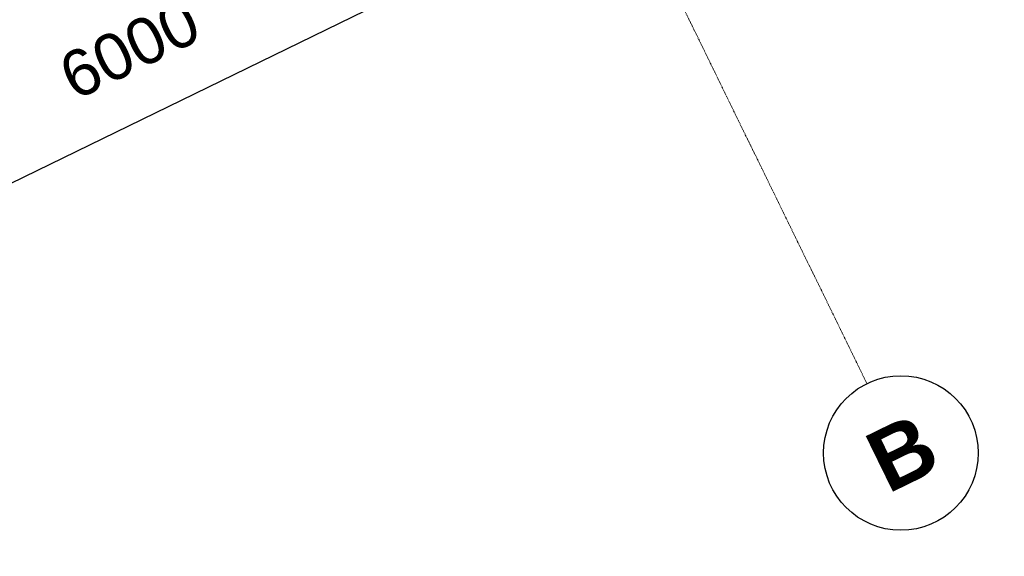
# Model space of a CAD drawing. Header units: millimetres. Extents: x -1662057 to -197461, y -941126 to 63888.
# Tile 128 of 209: x -1591747 to -1586018, y -345008 to -341883. Entities that reach past the tile are written whole.
import ezdxf

# ---------------------------------------------------------------- set-up
doc = ezdxf.new("R2010")
doc.units = ezdxf.units.MM
doc.linetypes.add('Grid Line', pattern=[22.225, 12.7, -3.175, 3.175, -3.175])
doc.layers.get('0').update_dxf_attribs({"linetype": 'CONTINUOUS'})
doc.layers.get('Defpoints').update_dxf_attribs({"linetype": 'CONTINUOUS'})
for name, color, linetype, lineweight in [('A-ANNO-DIMS', 211, 'CONTINUOUS', 9), ('S-GRID', 1, 'CONTINUOUS', 9), ('S-GRID-IDEN', 1, 'CONTINUOUS', 25)]:
    doc.layers.add(name, color=color, linetype=linetype, lineweight=lineweight)
doc.styles.add('ARIAL', font='arialbd.ttf')
doc.styles.add('Arial_2', font='arial.ttf', dxfattribs={"height": 270})
doc.dimstyles.new('Arrow_-_2_5mm_Arial', dxfattribs={"dimscale": 304.8, "dimtxt": 275.470038, "dimasz": 0.984252, "dimexe": 1.181102, "dimexo": 0.738189, "dimgap": 0.86122, "dimtad": 1, "dimdec": 0, "dimrnd": 5, "dimzin": 0, "dimdsep": 46, "dimtxsty": 'Arial_2', "dimblk1": 'OBLIQUE', "dimblk2": 'OBLIQUE', "dimsah": 1, "dimcen": 0.09, "dimazin": 0, "dimtfac": 1, "dimtdec": 4, "dimtix": 1, "dimtmove": 0, "dimatfit": 3, "dimfxl": 1, "dimtvp": 1, "dimtfill": 1, "dimtolj": 1, "dimtzin": 0, "dimarcsym": 2})

# ---------------------------------------------------------------- blocks, each defined once
blk = doc.blocks.new('Grid - Ass 4_0mm-197408-Pirmā stāva plāns uz atzīmes 0_000 M1-150')
at = {"layer": 'S-GRID-IDEN'}
blk.add_circle((0, 0), 3, dxfattribs=at)
blk = doc.blocks.new('_OBLIQUE')
at = {"color": 0, "linetype": 'ByBlock'}
blk.add_line((-0.5, -0.5), (0.5, 0.5), dxfattribs=at)
blk = doc.blocks.new('*D1376')
at = {"layer": 'A-ANNO-DIMS', "color": 0, "lineweight": -2, "transparency": 16777216}
for p, q in [((-1593627.7, -343729), (-1588236.1, -341096.4)), ((-1588230.4, -341107.9), (-1588078.1, -341419.9)), ((-1593622, -343740.5), (-1593469.7, -344052.5))]:
    blk.add_line(p, q, dxfattribs=at)
at = {"layer": 'Defpoints', "color": 0, "transparency": 16777216}
for p in [(-1588329.1, -340905.7), (-1588236.1, -341096.4), (-1593720.7, -343538.4)]:
    blk.add_point(p, dxfattribs=at)
at = {"layer": 'A-ANNO-DIMS', "color": 0, "lineweight": -2, "transparency": 16777216, "xscale": 299.9999999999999, "yscale": 299.9999999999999, "zscale": 299.9999999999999}
for p, rotation in [((-1588236.1, -341096.4), 26.0254347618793), ((-1593627.7, -343729), 206.0254347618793)]:
    blk.add_blockref('_OBLIQUE', p, dxfattribs=dict(at, rotation=rotation))
at = {"layer": 'A-ANNO-DIMS', "color": 0, "transparency": 16777216, "insert": (-1591107.5, -342052.9), "char_height": 270, "attachment_point": 5, "rotation": 26.0254, "style": 'Arial_2', "bg_fill": 3, "box_fill_scale": 1.1, "bg_fill_color": 256, "bg_fill_true_color": 13158600, "bg_fill_transparency": 0}
blk.add_mtext('\\A1;6000', dxfattribs=at)

msp = doc.modelspace()

# ---------------------------------------------------------------- linework, layer by layer
at = {"layer": 'S-GRID', "color": 251, "linetype": 'Grid Line', "true_color": 0x636466}
msp.add_line((-1586817.29813, -344001.97918), (-1589609.42743, -338283.70984), dxfattribs=at)

# ---------------------------------------------------------------- block references
at = {"layer": 'S-GRID-IDEN', "color": 251, "true_color": 0x636466, "xscale": 149.9999999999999, "yscale": 149.9999999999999, "zscale": 149.9999999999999, "rotation": 26.02543476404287}
msp.add_blockref('Grid - Ass 4_0mm-197408-Pirmā stāva plāns uz atzīmes 0_000 M1-150', (-1586619.85158, -344406.34889), dxfattribs=at)

# ---------------------------------------------------------------- texts
at = {"layer": 'S-GRID-IDEN', "color": 251, "lineweight": 9, "true_color": 0x636466, "insert": (-1586854.44685, -344323.16504), "char_height": 360, "width": 408.860625, "attachment_point": 1, "rotation": 26.06501625, "style": 'ARIAL'}
msp.add_mtext('B', dxfattribs=at)

# ---------------------------------------------------------------- next in the draw order: dimensions: what is measured, and where the dimension line sits
at = {"layer": 'A-ANNO-DIMS', "color": 251, "true_color": 0x636466}
dim = msp.add_linear_dim(base=(-1588236.05935, -341096.36203), p1=(-1593720.73268, -343538.3609), p2=(-1588329.13654, -340905.74032), angle=26.02543476, dimstyle='Arrow_-_2_5mm_Arial', override={"dimpost": '<>', "dimfxl": 6000}, dxfattribs=at)
dim.commit()
dim.dimension.update_dxf_attribs({"geometry": '*D1376', "text_midpoint": (-1591107.52109, -342052.91383)})

doc.saveas('drawing.dxf')
